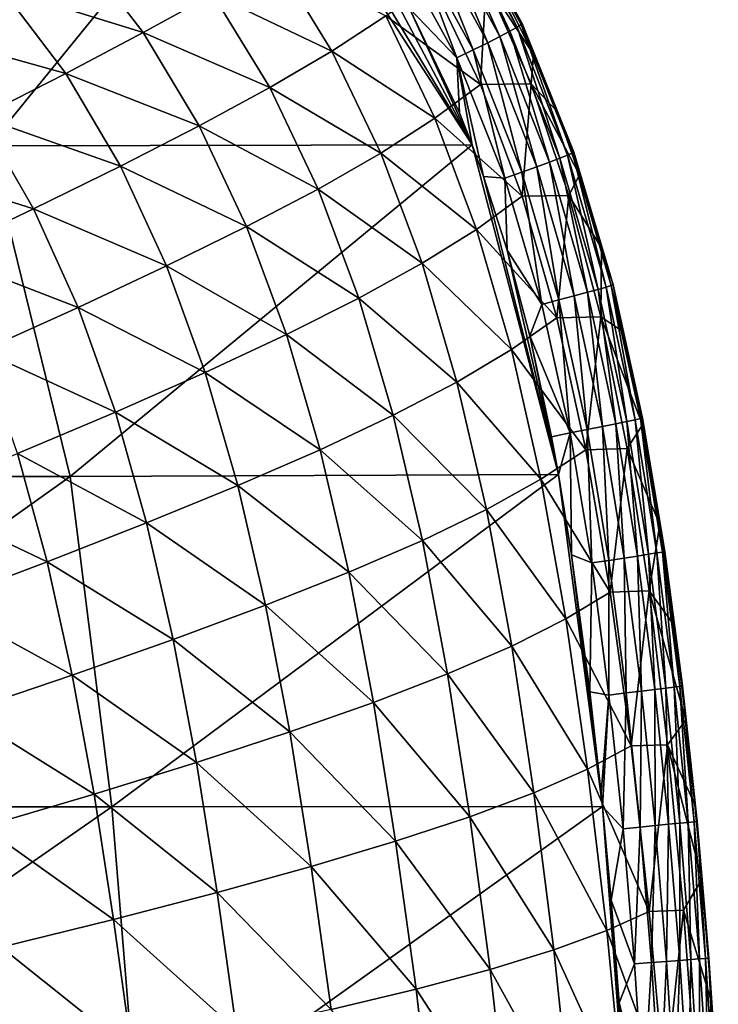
# Model space of a CAD drawing. Header units: metres. Extents: x -82 to 113, y -109 to 109.
# Tile 198 of 256: x 105.86 to 112.55, y 4.43 to 13.85. Entities that reach past the tile are written whole.
import ezdxf

# ---------------------------------------------------------------- set-up
doc = ezdxf.new("R2010")
doc.units = ezdxf.units.M
doc.layers.add('solid_20_382_013_XXX', color=7, linetype='CONTINUOUS')

msp = doc.modelspace()

# ---------------------------------------------------------------- linework, layer by layer
at = {"layer": 'solid_20_382_013_XXX'}
for points in [[(103.634346, 15.806561, -26.42346), (105.56958, 12.644617, -26.575031), (108.148514, 15.814653, -26.883139)], [(105.56958, 12.644617, -26.575031), (110.191063, 12.655443, -27.060518), (108.148514, 15.814653, -26.883139)], [(108.148514, 15.814653, -26.883139), (110.191063, 12.655443, -27.060518), (108.48999, 15.475653, -26.91486)], [(108.48999, 15.475653, -26.91486), (110.191063, 12.655443, -27.060518), (109.069687, 14.776034, -26.967436)], [(109.935585, 14.87048, -27.481777), (110.553162, 13.740364, -27.522875), (109.996613, 14.919494, -27.65004)], [(109.996613, 14.919494, -27.65004), (110.621597, 13.778695, -27.688225), (110.030258, 14.95153, -27.83165)], [(110.553162, 13.740364, -27.522875), (110.621597, 13.778695, -27.688225), (109.996613, 14.919494, -27.65004)], [(110.030258, 14.95153, -27.83165), (110.661598, 13.804186, -27.866863), (110.034111, 14.964795, -28.022396)], [(110.621597, 13.778695, -27.688225), (110.661598, 13.804186, -27.866863), (110.030258, 14.95153, -27.83165)], [(110.311562, 14.455601, -28.23358), (110.034111, 14.964795, -28.022396), (110.670616, 13.815486, -28.054775)], [(110.661598, 13.804186, -27.866863), (110.670616, 13.815486, -28.054775), (110.034111, 14.964795, -28.022396)], [(109.740974, 14.728683, -27.202139), (110.341217, 13.630582, -27.248106), (109.849571, 14.806278, -27.331072)], [(109.849571, 14.806278, -27.331072), (110.458847, 13.690543, -27.37483), (109.935585, 14.87048, -27.481777)], [(110.341217, 13.630582, -27.248106), (110.458847, 13.690543, -27.37483), (109.849571, 14.806278, -27.331072)], [(110.458847, 13.690543, -27.37483), (110.553162, 13.740364, -27.522875), (109.935585, 14.87048, -27.481777)], [(109.069687, 14.776034, -26.967436), (110.191063, 12.655443, -27.060518), (109.592041, 13.95782, -27.012739)], [(109.61219, 14.639486, -27.099188), (110.202812, 13.561831, -27.146719), (109.740974, 14.728683, -27.202139)], [(110.202812, 13.561831, -27.146719), (110.341217, 13.630582, -27.248106), (109.740974, 14.728683, -27.202139)], [(109.46563, 14.540479, -27.026434), (110.046196, 13.485641, -27.074684), (109.61219, 14.639486, -27.099188)], [(110.046196, 13.485641, -27.074684), (110.202812, 13.561831, -27.146719), (109.61219, 14.639486, -27.099188)], [(105.690117, 14.149901, -37.169155), (106.421242, 14.541959, -35.818821), (107.04628, 13.726964, -36.012352)], [(107.04628, 13.726964, -36.012352), (106.421242, 14.541959, -35.818821), (107.712585, 14.095298, -34.617332)], [(109.592041, 13.95782, -27.012739), (110.046196, 13.485641, -27.074684), (109.46563, 14.540479, -27.026434)], [(107.712585, 14.095298, -34.617332), (108.301956, 14.445047, -33.174465), (108.851204, 13.550507, -33.370552)], [(108.851204, 13.550507, -33.370552), (108.301956, 14.445047, -33.174465), (109.365814, 13.886259, -31.876188)], [(110.779259, 13.518806, -28.252317), (110.311562, 14.455601, -28.23358), (110.670616, 13.815486, -28.054775)], [(110.327759, 14.214313, -28.66745), (110.311562, 14.455601, -28.23358), (110.779259, 13.518806, -28.252317)], [(104.888474, 13.73038, -38.461426), (105.690117, 14.149901, -37.169155), (106.304085, 13.336914, -37.359108)], [(106.304085, 13.336914, -37.359108), (105.690117, 14.149901, -37.169155), (107.04628, 13.726964, -36.012352)], [(109.365814, 13.886259, -31.876188), (109.802185, 14.211121, -30.302107), (110.272354, 13.231508, -30.49115)], [(110.272354, 13.231508, -30.49115), (109.802185, 14.211121, -30.302107), (110.327759, 14.214313, -28.66745)], [(110.272354, 13.231508, -30.49115), (110.327759, 14.214313, -28.66745), (110.756462, 13.237767, -28.841768)], [(110.756462, 13.237767, -28.841768), (110.327759, 14.214313, -28.66745), (110.779259, 13.518806, -28.252317)], [(107.04628, 13.726964, -36.012352), (107.712585, 14.095298, -34.617332), (108.256195, 13.201077, -34.810638)], [(108.256195, 13.201077, -34.810638), (107.712585, 14.095298, -34.617332), (108.851204, 13.550507, -33.370552)], [(109.592041, 13.95782, -27.012739), (110.071312, 12.958591, -27.051455), (110.046196, 13.485641, -27.074684)], [(109.592041, 13.95782, -27.012739), (110.191063, 12.655443, -27.060518), (110.071312, 12.958591, -27.051455)], [(108.851204, 13.550507, -33.370552), (109.365814, 13.886259, -31.876188), (109.836082, 12.908154, -32.066727)], [(109.836082, 12.908154, -32.066727), (109.365814, 13.886259, -31.876188), (110.272354, 13.231508, -30.49115)], [(110.553162, 13.740364, -27.522875), (111.032639, 12.527183, -27.548397), (110.621597, 13.778695, -27.688225)], [(110.621597, 13.778695, -27.688225), (111.106148, 12.556405, -27.710579), (110.661598, 13.804186, -27.866863)], [(111.032639, 12.527183, -27.548397), (111.106148, 12.556405, -27.710579), (110.621597, 13.778695, -27.688225)], [(110.661598, 13.804186, -27.866863), (111.151039, 12.576119, -27.886053), (110.670616, 13.815486, -28.054775)], [(111.106148, 12.556405, -27.710579), (111.151039, 12.576119, -27.886053), (110.661598, 13.804186, -27.866863)], [(110.779259, 13.518806, -28.252317), (110.670616, 13.815486, -28.054775), (111.16468, 12.585332, -28.071005)], [(111.151039, 12.576119, -27.886053), (111.16468, 12.585332, -28.071005), (110.670616, 13.815486, -28.054775)], [(105.488426, 12.922228, -38.648117), (104.888474, 13.73038, -38.461426), (106.304085, 13.336914, -37.359108)], [(106.304085, 13.336914, -37.359108), (107.04628, 13.726964, -36.012352), (107.581184, 12.835175, -36.202152)], [(107.581184, 12.835175, -36.202152), (107.04628, 13.726964, -36.012352), (108.256195, 13.201077, -34.810638)], [(110.341217, 13.630582, -27.248106), (110.810196, 12.444179, -27.279184), (110.458847, 13.690543, -27.37483)], [(110.458847, 13.690543, -27.37483), (110.933113, 12.489443, -27.403326), (110.553162, 13.740364, -27.522875)], [(110.810196, 12.444179, -27.279184), (110.933113, 12.489443, -27.403326), (110.458847, 13.690543, -27.37483)], [(110.933113, 12.489443, -27.403326), (111.032639, 12.527183, -27.548397), (110.553162, 13.740364, -27.522875)], [(110.046196, 13.485641, -27.074684), (110.504646, 12.335047, -27.108959), (110.202812, 13.561831, -27.146719)], [(110.202812, 13.561831, -27.146719), (110.666504, 12.392383, -27.179789), (110.341217, 13.630582, -27.248106)], [(110.504646, 12.335047, -27.108959), (110.666504, 12.392383, -27.179789), (110.202812, 13.561831, -27.146719)], [(110.666504, 12.392383, -27.179789), (110.810196, 12.444179, -27.279184), (110.341217, 13.630582, -27.248106)], [(108.256195, 13.201077, -34.810638), (108.851204, 13.550507, -33.370552), (109.318604, 12.575319, -33.559467)], [(109.318604, 12.575319, -33.559467), (108.851204, 13.550507, -33.370552), (109.836082, 12.908154, -32.066727)], [(110.302055, 12.350993, -27.068657), (110.504646, 12.335047, -27.108959), (110.046196, 13.485641, -27.074684)], [(110.191063, 12.655443, -27.060518), (110.302055, 12.350993, -27.068657), (110.046196, 13.485641, -27.074684)], [(110.071312, 12.958591, -27.051455), (110.191063, 12.655443, -27.060518), (110.046196, 13.485641, -27.074684)], [(110.756462, 13.237767, -28.841768), (110.779259, 13.518806, -28.252317), (111.001816, 12.975988, -28.258591)], [(111.001816, 12.975988, -28.258591), (110.779259, 13.518806, -28.252317), (111.16468, 12.585332, -28.071005)], [(105.488426, 12.922228, -38.648117), (106.304085, 13.336914, -37.359108), (106.827293, 12.449987, -37.545376)], [(106.827293, 12.449987, -37.545376), (106.304085, 13.336914, -37.359108), (107.581184, 12.835175, -36.202152)], [(107.581184, 12.835175, -36.202152), (108.256195, 13.201077, -34.810638), (108.71769, 12.230515, -34.99633)], [(108.71769, 12.230515, -34.99633), (108.256195, 13.201077, -34.810638), (109.318604, 12.575319, -33.559467)], [(109.836082, 12.908154, -32.066727), (110.272354, 13.231508, -30.49115), (110.66951, 12.161309, -30.672455)], [(110.66951, 12.161309, -30.672455), (110.272354, 13.231508, -30.49115), (110.756462, 13.237767, -28.841768)], [(110.66951, 12.161309, -30.672455), (110.756462, 13.237767, -28.841768), (111.118744, 12.170444, -29.009487)], [(110.756462, 13.237767, -28.841768), (111.001816, 12.975988, -28.258591), (111.218216, 12.366061, -28.262606)], [(111.118744, 12.170444, -29.009487), (110.756462, 13.237767, -28.841768), (111.218216, 12.366061, -28.262606)], [(104.603004, 12.480203, -39.861015), (105.488426, 12.922228, -38.648117), (105.997032, 12.042884, -38.831142)], [(105.997032, 12.042884, -38.831142), (105.488426, 12.922228, -38.648117), (106.827293, 12.449987, -37.545376)], [(109.318604, 12.575319, -33.559467), (109.836082, 12.908154, -32.066727), (110.233765, 11.84504, -32.248768)], [(110.233765, 11.84504, -32.248768), (109.836082, 12.908154, -32.066727), (110.66951, 12.161309, -30.672455)], [(111.218216, 12.366061, -28.262606), (111.001816, 12.975988, -28.258591), (111.16468, 12.585332, -28.071005)], [(106.827293, 12.449987, -37.545376), (107.581184, 12.835175, -36.202152), (108.03376, 11.871253, -36.383877)], [(108.03376, 11.871253, -36.383877), (107.581184, 12.835175, -36.202152), (108.71769, 12.230515, -34.99633)], [(105.56958, 12.644617, -26.575031), (101.537071, 9.482673, -26.162626), (106.346283, 9.482673, -26.618168)], [(105.56958, 12.644617, -26.575031), (106.346283, 9.482673, -26.618168), (110.191063, 12.655443, -27.060518)], [(106.346283, 9.482673, -26.618168), (111.017639, 9.501587, -27.111868), (110.191063, 12.655443, -27.060518)], [(110.191063, 12.655443, -27.060518), (111.017639, 9.501587, -27.111868), (110.302055, 12.350993, -27.068657)], [(108.71769, 12.230515, -34.99633), (109.318604, 12.575319, -33.559467), (109.713882, 11.520618, -33.739136)], [(109.713882, 11.520618, -33.739136), (109.318604, 12.575319, -33.559467), (110.233765, 11.84504, -32.248768)], [(110.933113, 12.489443, -27.403326), (111.294693, 11.243294, -27.420176), (111.032639, 12.527183, -27.548397)], [(111.032639, 12.527183, -27.548397), (111.397247, 11.271514, -27.562332), (111.106148, 12.556405, -27.710579)], [(111.294693, 11.243294, -27.420176), (111.397247, 11.271514, -27.562332), (111.032639, 12.527183, -27.548397)], [(111.106148, 12.556405, -27.710579), (111.474083, 11.293464, -27.721451), (111.151039, 12.576119, -27.886053)], [(111.397247, 11.271514, -27.562332), (111.474083, 11.293464, -27.721451), (111.106148, 12.556405, -27.710579)], [(111.151039, 12.576119, -27.886053), (111.522583, 11.308424, -27.893894), (111.16468, 12.585332, -28.071005)], [(111.474083, 11.293464, -27.721451), (111.522583, 11.308424, -27.893894), (111.151039, 12.576119, -27.886053)], [(111.218216, 12.366061, -28.262606), (111.16468, 12.585332, -28.071005), (111.540131, 11.315672, -28.076027)], [(111.522583, 11.308424, -27.893894), (111.540131, 11.315672, -28.076027), (111.16468, 12.585332, -28.071005)], [(105.094261, 11.611422, -40.041042), (104.603004, 12.480203, -39.861015), (105.997032, 12.042884, -38.831142)], [(105.997032, 12.042884, -38.831142), (106.827293, 12.449987, -37.545376), (107.26799, 11.495027, -37.723057)], [(107.26799, 11.495027, -37.723057), (106.827293, 12.449987, -37.545376), (108.03376, 11.871253, -36.383877)], [(110.666504, 12.392383, -27.179789), (111.022926, 11.170929, -27.201288), (110.810196, 12.444179, -27.279184)], [(110.810196, 12.444179, -27.279184), (111.169044, 11.209525, -27.298615), (110.933113, 12.489443, -27.403326)], [(111.022926, 11.170929, -27.201288), (111.169044, 11.209525, -27.298615), (110.810196, 12.444179, -27.279184)], [(111.169044, 11.209525, -27.298615), (111.294693, 11.243294, -27.420176), (110.933113, 12.489443, -27.403326)], [(110.302055, 12.350993, -27.068657), (110.527313, 11.646714, -27.08423), (110.504646, 12.335047, -27.108959)], [(110.302055, 12.350993, -27.068657), (111.017639, 9.501587, -27.111868), (110.527313, 11.646714, -27.08423)], [(110.504646, 12.335047, -27.108959), (110.858948, 11.128225, -27.13183), (110.666504, 12.392383, -27.179789)], [(110.858948, 11.128225, -27.13183), (111.022926, 11.170929, -27.201288), (110.666504, 12.392383, -27.179789)], [(111.118744, 12.170444, -29.009487), (111.218216, 12.366061, -28.262606), (111.429771, 11.667742, -28.264185)], [(111.429771, 11.667742, -28.264185), (111.218216, 12.366061, -28.262606), (111.540131, 11.315672, -28.076027)], [(110.527313, 11.646714, -27.08423), (110.858948, 11.128225, -27.13183), (110.504646, 12.335047, -27.108959)], [(108.03376, 11.871253, -36.383877), (108.71769, 12.230515, -34.99633), (109.107544, 11.185846, -35.172005)], [(109.107544, 11.185846, -35.172005), (108.71769, 12.230515, -34.99633), (109.713882, 11.520618, -33.739136)], [(110.233765, 11.84504, -32.248768), (110.66951, 12.161309, -30.672455), (111.002594, 10.997942, -30.845987)], [(111.002594, 10.997942, -30.845987), (110.66951, 12.161309, -30.672455), (111.118744, 12.170444, -29.009487)], [(111.002594, 10.997942, -30.845987), (111.118744, 12.170444, -29.009487), (111.42215, 11.009111, -29.170906)], [(111.42215, 11.009111, -29.170906), (111.118744, 12.170444, -29.009487), (111.429771, 11.667742, -28.264185)], [(105.094261, 11.611422, -40.041042), (105.997032, 12.042884, -38.831142), (106.422981, 11.099486, -39.005005)], [(106.422981, 11.099486, -39.005005), (105.997032, 12.042884, -38.831142), (107.26799, 11.495027, -37.723057)], [(107.26799, 11.495027, -37.723057), (108.03376, 11.871253, -36.383877), (108.415215, 10.838533, -36.554764)], [(108.415215, 10.838533, -36.554764), (108.03376, 11.871253, -36.383877), (109.107544, 11.185846, -35.172005)], [(109.713882, 11.520618, -33.739136), (110.233765, 11.84504, -32.248768), (110.56852, 10.695068, -32.422192)], [(110.56852, 10.695068, -32.422192), (110.233765, 11.84504, -32.248768), (111.002594, 10.997942, -30.845987)], [(105.502762, 10.682447, -40.211273), (105.094261, 11.611422, -40.041042), (106.422981, 11.099486, -39.005005)], [(110.527313, 11.646714, -27.08423), (110.74485, 10.825708, -27.097788), (110.858948, 11.128225, -27.13183)], [(110.527313, 11.646714, -27.08423), (111.017639, 9.501587, -27.111868), (110.74485, 10.825708, -27.097788)], [(111.42215, 11.009111, -29.170906), (111.429771, 11.667742, -28.264185), (111.633049, 10.869399, -28.263195)], [(111.633049, 10.869399, -28.263195), (111.429771, 11.667742, -28.264185), (111.540131, 11.315672, -28.076027)], [(106.422981, 11.099486, -39.005005), (107.26799, 11.495027, -37.723057), (107.638115, 10.47647, -37.889008)], [(107.638115, 10.47647, -37.889008), (107.26799, 11.495027, -37.723057), (108.415215, 10.838533, -36.554764)], [(109.107544, 11.185846, -35.172005), (109.713882, 11.520618, -33.739136), (110.047394, 10.385298, -33.909328)], [(110.047394, 10.385298, -33.909328), (109.713882, 11.520618, -33.739136), (110.56852, 10.695068, -32.422192)], [(111.474083, 11.293464, -27.721451), (111.75061, 10.02365, -27.724867), (111.522583, 11.308424, -27.893894)], [(111.522583, 11.308424, -27.893894), (111.801743, 10.035002, -27.894636), (111.540131, 11.315672, -28.076027)], [(111.75061, 10.02365, -27.724867), (111.801743, 10.035002, -27.894636), (111.522583, 11.308424, -27.893894)], [(111.633049, 10.869399, -28.263195), (111.540131, 11.315672, -28.076027), (111.822395, 10.040615, -28.07428)], [(111.801743, 10.035002, -27.894636), (111.822395, 10.040615, -28.07428), (111.540131, 11.315672, -28.076027)], [(111.022926, 11.170929, -27.201288), (111.293335, 9.931443, -27.214178), (111.169044, 11.209525, -27.298615)], [(111.169044, 11.209525, -27.298615), (111.440369, 9.960457, -27.309626), (111.294693, 11.243294, -27.420176)], [(111.293335, 9.931443, -27.214178), (111.440369, 9.960457, -27.309626), (111.169044, 11.209525, -27.298615)], [(111.294693, 11.243294, -27.420176), (111.567329, 9.985848, -27.428879), (111.397247, 11.271514, -27.562332)], [(111.440369, 9.960457, -27.309626), (111.567329, 9.985848, -27.428879), (111.294693, 11.243294, -27.420176)], [(111.397247, 11.271514, -27.562332), (111.671608, 10.00709, -27.568453), (111.474083, 11.293464, -27.721451)], [(111.567329, 9.985848, -27.428879), (111.671608, 10.00709, -27.568453), (111.397247, 11.271514, -27.562332)], [(111.671608, 10.00709, -27.568453), (111.75061, 10.02365, -27.724867), (111.474083, 11.293464, -27.721451)], [(108.415215, 10.838533, -36.554764), (109.107544, 11.185846, -35.172005), (109.436836, 10.066718, -35.337307)], [(109.436836, 10.066718, -35.337307), (109.107544, 11.185846, -35.172005), (110.047394, 10.385298, -33.909328)], [(110.74485, 10.825708, -27.097788), (111.128822, 9.899338, -27.146017), (110.858948, 11.128225, -27.13183)], [(110.858948, 11.128225, -27.13183), (111.128822, 9.899338, -27.146017), (111.022926, 11.170929, -27.201288)], [(111.128822, 9.899338, -27.146017), (111.293335, 9.931443, -27.214178), (111.022926, 11.170929, -27.201288)], [(105.502762, 10.682447, -40.211273), (106.422981, 11.099486, -39.005005), (106.778954, 10.097583, -39.166172)], [(106.778954, 10.097583, -39.166172), (106.422981, 11.099486, -39.005005), (107.638115, 10.47647, -37.889008)], [(110.56852, 10.695068, -32.422192), (111.002594, 10.997942, -30.845987), (111.280891, 9.737699, -31.013288)], [(111.280891, 9.737699, -31.013288), (111.002594, 10.997942, -30.845987), (111.42215, 11.009111, -29.170906)], [(111.280891, 9.737699, -31.013288), (111.42215, 11.009111, -29.170906), (111.674629, 9.74972, -29.328079)], [(111.42215, 11.009111, -29.170906), (111.633049, 10.869399, -28.263195), (111.821487, 9.977019, -28.259712)], [(111.674629, 9.74972, -29.328079), (111.42215, 11.009111, -29.170906), (111.821487, 9.977019, -28.259712)], [(107.638115, 10.47647, -37.889008), (108.415215, 10.838533, -36.554764), (108.737328, 9.737428, -36.714329)], [(108.737328, 9.737428, -36.714329), (108.415215, 10.838533, -36.554764), (109.436836, 10.066718, -35.337307)], [(111.821487, 9.977019, -28.259712), (111.633049, 10.869399, -28.263195), (111.822395, 10.040615, -28.07428)], [(110.74485, 10.825708, -27.097788), (110.951904, 9.859812, -27.108847), (111.128822, 9.899338, -27.146017)], [(110.74485, 10.825708, -27.097788), (111.017639, 9.501587, -27.111868), (110.951904, 9.859812, -27.108847)], [(105.841881, 9.699938, -40.367764), (105.502762, 10.682447, -40.211273), (106.778954, 10.097583, -39.166172)], [(110.047394, 10.385298, -33.909328), (110.56852, 10.695068, -32.422192), (110.850258, 9.454999, -32.588501)], [(110.850258, 9.454999, -32.588501), (110.56852, 10.695068, -32.422192), (111.280891, 9.737699, -31.013288)], [(106.778954, 10.097583, -39.166172), (107.638115, 10.47647, -37.889008), (107.950127, 9.395508, -38.04261)], [(107.950127, 9.395508, -38.04261), (107.638115, 10.47647, -37.889008), (108.737328, 9.737428, -36.714329)], [(109.436836, 10.066718, -35.337307), (110.047394, 10.385298, -33.909328), (110.329666, 9.1666, -34.071491)], [(110.329666, 9.1666, -34.071491), (110.047394, 10.385298, -33.909328), (110.850258, 9.454999, -32.588501)], [(105.841881, 9.699938, -40.367764), (106.778954, 10.097583, -39.166172), (107.078049, 9.039155, -39.313877)], [(107.078049, 9.039155, -39.313877), (106.778954, 10.097583, -39.166172), (107.950127, 9.395508, -38.04261)], [(108.737328, 9.737428, -36.714329), (109.436836, 10.066718, -35.337307), (109.716644, 8.870875, -35.49361)], [(109.716644, 8.870875, -35.49361), (109.436836, 10.066718, -35.337307), (110.329666, 9.1666, -34.071491)], [(111.440369, 9.960457, -27.309626), (111.647209, 8.701194, -27.314833), (111.567329, 9.985848, -27.428879)], [(111.567329, 9.985848, -27.428879), (111.774651, 8.720722, -27.432028), (111.671608, 10.00709, -27.568453)], [(111.647209, 8.701194, -27.314833), (111.774651, 8.720722, -27.432028), (111.567329, 9.985848, -27.428879)], [(111.671608, 10.00709, -27.568453), (111.879868, 8.737059, -27.569311), (111.75061, 10.02365, -27.724867)], [(111.774651, 8.720722, -27.432028), (111.879868, 8.737059, -27.569311), (111.671608, 10.00709, -27.568453)], [(111.75061, 10.02365, -27.724867), (111.960304, 8.749804, -27.723328), (111.801743, 10.035002, -27.894636)], [(111.879868, 8.737059, -27.569311), (111.960304, 8.749804, -27.723328), (111.75061, 10.02365, -27.724867)], [(111.801743, 10.035002, -27.894636), (112.013397, 8.758558, -27.890726), (111.822395, 10.040615, -28.07428)], [(111.960304, 8.749804, -27.723328), (112.013397, 8.758558, -27.890726), (111.801743, 10.035002, -27.894636)], [(111.821487, 9.977019, -28.259712), (111.822395, 10.040615, -28.07428), (112.036568, 8.762925, -28.068153)], [(112.013397, 8.758558, -27.890726), (112.036568, 8.762925, -28.068153), (111.822395, 10.040615, -28.07428)], [(110.951904, 9.859812, -27.108847), (111.017639, 9.501587, -27.111868), (111.128822, 9.899338, -27.146017)], [(111.017639, 9.501587, -27.111868), (111.143272, 8.731683, -27.11689), (111.128822, 9.899338, -27.146017)], [(111.128822, 9.899338, -27.146017), (111.33596, 8.654153, -27.154106), (111.293335, 9.931443, -27.214178)], [(111.143272, 8.731683, -27.11689), (111.33596, 8.654153, -27.154106), (111.128822, 9.899338, -27.146017)], [(111.293335, 9.931443, -27.214178), (111.50013, 8.67887, -27.221075), (111.440369, 9.960457, -27.309626)], [(111.33596, 8.654153, -27.154106), (111.50013, 8.67887, -27.221075), (111.293335, 9.931443, -27.214178)], [(111.50013, 8.67887, -27.221075), (111.647209, 8.701194, -27.314833), (111.440369, 9.960457, -27.309626)], [(111.674629, 9.74972, -29.328079), (111.821487, 9.977019, -28.259712), (111.987816, 9.021393, -28.253977)], [(111.987816, 9.021393, -28.253977), (111.821487, 9.977019, -28.259712), (112.036568, 8.762925, -28.068153)], [(107.950127, 9.395508, -38.04261), (108.737328, 9.737428, -36.714329), (109.011688, 8.566212, -36.86385)], [(109.011688, 8.566212, -36.86385), (108.737328, 9.737428, -36.714329), (109.716644, 8.870875, -35.49361)], [(110.850258, 9.454999, -32.588501), (111.280891, 9.737699, -31.013288), (111.514076, 8.375134, -31.179037)], [(111.514076, 8.375134, -31.179037), (111.280891, 9.737699, -31.013288), (111.674629, 9.74972, -29.328079)], [(111.514076, 8.375134, -31.179037), (111.674629, 9.74972, -29.328079), (111.88459, 8.387192, -29.4855)], [(111.88459, 8.387192, -29.4855), (111.674629, 9.74972, -29.328079), (111.987816, 9.021393, -28.253977)], [(104.831215, 9.281734, -41.475151), (105.841881, 9.699938, -40.367764), (106.125397, 8.666686, -40.509579)], [(106.125397, 8.666686, -40.509579), (105.841881, 9.699938, -40.367764), (107.078049, 9.039155, -39.313877)], [(106.346283, 9.482673, -26.618168), (101.537071, 9.482673, -26.162626), (101.909409, 6.320729, -26.171043)], [(106.346283, 9.482673, -26.618168), (101.909409, 6.320729, -26.171043), (106.744003, 6.320729, -26.628752)], [(106.346283, 9.482673, -26.618168), (106.744003, 6.320729, -26.628752), (111.017639, 9.501587, -27.111868)], [(106.744003, 6.320729, -26.628752), (111.439186, 6.323682, -27.124584), (111.017639, 9.501587, -27.111868)], [(110.329666, 9.1666, -34.071491), (110.850258, 9.454999, -32.588501), (111.089035, 8.119429, -32.752338)], [(111.089035, 8.119429, -32.752338), (110.850258, 9.454999, -32.588501), (111.514076, 8.375134, -31.179037)], [(111.017639, 9.501587, -27.111868), (111.439186, 6.323682, -27.124584), (111.143272, 8.731683, -27.11689)], [(107.078049, 9.039155, -39.313877), (107.950127, 9.395508, -38.04261), (108.216125, 8.250978, -38.18504)], [(108.216125, 8.250978, -38.18504), (107.950127, 9.395508, -38.04261), (109.011688, 8.566212, -36.86385)], [(105.096626, 8.276531, -41.611042), (104.831215, 9.281734, -41.475151), (106.125397, 8.666686, -40.509579)], [(109.716644, 8.870875, -35.49361), (110.329666, 9.1666, -34.071491), (110.571022, 7.859208, -34.230129)], [(110.571022, 7.859208, -34.230129), (110.329666, 9.1666, -34.071491), (111.089035, 8.119429, -32.752338)], [(106.125397, 8.666686, -40.509579), (107.078049, 9.039155, -39.313877), (107.332855, 7.923639, -39.449177)], [(107.332855, 7.923639, -39.449177), (107.078049, 9.039155, -39.313877), (108.216125, 8.250978, -38.18504)], [(111.88459, 8.387192, -29.4855), (111.987816, 9.021393, -28.253977), (112.126808, 8.059057, -28.246593)], [(112.126808, 8.059057, -28.246593), (111.987816, 9.021393, -28.253977), (112.036568, 8.762925, -28.068153)], [(109.011688, 8.566212, -36.86385), (109.716644, 8.870875, -35.49361), (109.957489, 7.593141, -35.645226)], [(109.957489, 7.593141, -35.645226), (109.716644, 8.870875, -35.49361), (110.571022, 7.859208, -34.230129)], [(112.013397, 8.758558, -27.890726), (112.180984, 7.474222, -27.884073), (112.036568, 8.762925, -28.068153)], [(112.126808, 8.059057, -28.246593), (112.036568, 8.762925, -28.068153), (112.206352, 7.477735, -28.059448)], [(112.180984, 7.474222, -27.884073), (112.206352, 7.477735, -28.059448), (112.036568, 8.762925, -28.068153)], [(105.096626, 8.276531, -41.611042), (106.125397, 8.666686, -40.509579), (106.36631, 7.582763, -40.637665)], [(106.36631, 7.582763, -40.637665), (106.125397, 8.666686, -40.509579), (107.332855, 7.923639, -39.449177)], [(111.143272, 8.731683, -27.11689), (111.319046, 7.42205, -27.122129), (111.33596, 8.654153, -27.154106)], [(111.143272, 8.731683, -27.11689), (111.439186, 6.323682, -27.124584), (111.319046, 7.42205, -27.122129)], [(111.33596, 8.654153, -27.154106), (111.501419, 7.391568, -27.158548), (111.50013, 8.67887, -27.221075)], [(111.50013, 8.67887, -27.221075), (111.664825, 7.411128, -27.2244), (111.647209, 8.701194, -27.314833)], [(111.501419, 7.391568, -27.158548), (111.664825, 7.411128, -27.2244), (111.50013, 8.67887, -27.221075)], [(111.647209, 8.701194, -27.314833), (111.811539, 7.428787, -27.316591), (111.774651, 8.720722, -27.432028)], [(111.664825, 7.411128, -27.2244), (111.811539, 7.428787, -27.316591), (111.647209, 8.701194, -27.314833)], [(111.774651, 8.720722, -27.432028), (111.939049, 7.444235, -27.431889), (111.879868, 8.737059, -27.569311)], [(111.811539, 7.428787, -27.316591), (111.939049, 7.444235, -27.431889), (111.774651, 8.720722, -27.432028)], [(111.879868, 8.737059, -27.569311), (112.044807, 7.457163, -27.567059), (111.960304, 8.749804, -27.723328)], [(111.939049, 7.444235, -27.431889), (112.044807, 7.457163, -27.567059), (111.879868, 8.737059, -27.569311)], [(111.960304, 8.749804, -27.723328), (112.126297, 7.467262, -27.718864), (112.013397, 8.758558, -27.890726)], [(112.044807, 7.457163, -27.567059), (112.126297, 7.467262, -27.718864), (111.960304, 8.749804, -27.723328)], [(112.126297, 7.467262, -27.718864), (112.180984, 7.474222, -27.884073), (112.013397, 8.758558, -27.890726)], [(111.319046, 7.42205, -27.122129), (111.501419, 7.391568, -27.158548), (111.33596, 8.654153, -27.154106)], [(108.216125, 8.250978, -38.18504), (109.011688, 8.566212, -36.86385), (109.248947, 7.319904, -37.007412)], [(109.248947, 7.319904, -37.007412), (109.011688, 8.566212, -36.86385), (109.957489, 7.593141, -35.645226)], [(111.712761, 6.904021, -31.349903), (111.514076, 8.375134, -31.179037), (111.88459, 8.387192, -29.4855)], [(111.712761, 6.904021, -31.349903), (111.88459, 8.387192, -29.4855), (112.06147, 6.916035, -29.649448)], [(111.88459, 8.387192, -29.4855), (112.126808, 8.059057, -28.246593), (112.237465, 7.155595, -28.238689)], [(112.06147, 6.916035, -29.649448), (111.88459, 8.387192, -29.4855), (112.237465, 7.155595, -28.238689)], [(111.089035, 8.119429, -32.752338), (111.514076, 8.375134, -31.179037), (111.712761, 6.904021, -31.349903)], [(105.321114, 7.22701, -41.731754), (105.096626, 8.276531, -41.611042), (106.36631, 7.582763, -40.637665)], [(107.332855, 7.923639, -39.449177), (108.216125, 8.250978, -38.18504), (108.446777, 7.038166, -38.320137)], [(108.446777, 7.038166, -38.320137), (108.216125, 8.250978, -38.18504), (109.248947, 7.319904, -37.007412)], [(110.571022, 7.859208, -34.230129), (111.089035, 8.119429, -32.752338), (111.295792, 6.681956, -32.9203)], [(111.295792, 6.681956, -32.9203), (111.089035, 8.119429, -32.752338), (111.712761, 6.904021, -31.349903)], [(112.237465, 7.155595, -28.238689), (112.126808, 8.059057, -28.246593), (112.206352, 7.477735, -28.059448)], [(106.36631, 7.582763, -40.637665), (107.332855, 7.923639, -39.449177), (107.553963, 6.746666, -39.575665)], [(107.553963, 6.746666, -39.575665), (107.332855, 7.923639, -39.449177), (108.446777, 7.038166, -38.320137)], [(109.957489, 7.593141, -35.645226), (110.571022, 7.859208, -34.230129), (110.782608, 6.456606, -34.391617)], [(110.782608, 6.456606, -34.391617), (110.571022, 7.859208, -34.230129), (111.295792, 6.681956, -32.9203)], [(105.321114, 7.22701, -41.731754), (106.36631, 7.582763, -40.637665), (106.575089, 6.444232, -40.755344)], [(106.575089, 6.444232, -40.755344), (106.36631, 7.582763, -40.637665), (107.553963, 6.746666, -39.575665)], [(109.248947, 7.319904, -37.007412), (109.957489, 7.593141, -35.645226), (110.170593, 6.226951, -35.798225)], [(110.170593, 6.226951, -35.798225), (109.957489, 7.593141, -35.645226), (110.782608, 6.456606, -34.391617)], [(111.811539, 7.428787, -27.316591), (111.944794, 6.142538, -27.316322), (111.939049, 7.444235, -27.431889)], [(111.939049, 7.444235, -27.431889), (112.072159, 6.15498, -27.429832), (112.044807, 7.457163, -27.567059)], [(111.944794, 6.142538, -27.316322), (112.072159, 6.15498, -27.429832), (111.939049, 7.444235, -27.431889)], [(112.044807, 7.457163, -27.567059), (112.178253, 6.165407, -27.563011), (112.126297, 7.467262, -27.718864)], [(112.072159, 6.15498, -27.429832), (112.178253, 6.165407, -27.563011), (112.044807, 7.457163, -27.567059)], [(112.126297, 7.467262, -27.718864), (112.26059, 6.173575, -27.71273), (112.180984, 7.474222, -27.884073)], [(112.178253, 6.165407, -27.563011), (112.26059, 6.173575, -27.71273), (112.126297, 7.467262, -27.718864)], [(112.180984, 7.474222, -27.884073), (112.316666, 6.17924, -27.875864), (112.206352, 7.477735, -28.059448)], [(112.26059, 6.173575, -27.71273), (112.316666, 6.17924, -27.875864), (112.180984, 7.474222, -27.884073)], [(112.237465, 7.155595, -28.238689), (112.206352, 7.477735, -28.059448), (112.344002, 6.182157, -28.049286)], [(112.316666, 6.17924, -27.875864), (112.344002, 6.182157, -28.049286), (112.206352, 7.477735, -28.059448)], [(111.319046, 7.42205, -27.122129), (111.426605, 6.448809, -27.124371), (111.501419, 7.391568, -27.158548)], [(111.319046, 7.42205, -27.122129), (111.439186, 6.323682, -27.124584), (111.426605, 6.448809, -27.124371)], [(111.426605, 6.448809, -27.124371), (111.439186, 6.323682, -27.124584), (111.501419, 7.391568, -27.158548)], [(111.439186, 6.323682, -27.124584), (111.636177, 6.112589, -27.160812), (111.501419, 7.391568, -27.158548)], [(111.501419, 7.391568, -27.158548), (111.636177, 6.112589, -27.160812), (111.664825, 7.411128, -27.2244)], [(111.636177, 6.112589, -27.160812), (111.79863, 6.128326, -27.225607), (111.664825, 7.411128, -27.2244)], [(111.664825, 7.411128, -27.2244), (111.79863, 6.128326, -27.225607), (111.811539, 7.428787, -27.316591)], [(111.79863, 6.128326, -27.225607), (111.944794, 6.142538, -27.316322), (111.811539, 7.428787, -27.316591)], [(108.446777, 7.038166, -38.320137), (109.248947, 7.319904, -37.007412), (109.460281, 5.991982, -37.150749)], [(109.460281, 5.991982, -37.150749), (109.248947, 7.319904, -37.007412), (110.170593, 6.226951, -35.798225)], [(105.514923, 6.129762, -41.84034), (105.321114, 7.22701, -41.731754), (106.575089, 6.444232, -40.755344)], [(112.06147, 6.916035, -29.649448), (112.237465, 7.155595, -28.238689), (112.323997, 6.343094, -28.231171)], [(112.323997, 6.343094, -28.231171), (112.237465, 7.155595, -28.238689), (112.344002, 6.182157, -28.049286)], [(107.553963, 6.746666, -39.575665), (108.446777, 7.038166, -38.320137), (108.653076, 5.750683, -38.453266)], [(108.653076, 5.750683, -38.453266), (108.446777, 7.038166, -38.320137), (109.460281, 5.991982, -37.150749)], [(111.295792, 6.681956, -32.9203), (111.712761, 6.904021, -31.349903), (111.886925, 5.319427, -31.531111)], [(111.886925, 5.319427, -31.531111), (111.712761, 6.904021, -31.349903), (112.06147, 6.916035, -29.649448)], [(111.886925, 5.319427, -31.531111), (112.06147, 6.916035, -29.649448), (112.2136, 5.332466, -29.823421)], [(112.06147, 6.916035, -29.649448), (112.323997, 6.343094, -28.231171), (112.391327, 5.629848, -28.224411)], [(112.2136, 5.332466, -29.823421), (112.06147, 6.916035, -29.649448), (112.391327, 5.629848, -28.224411)], [(106.575089, 6.444232, -40.755344), (107.553963, 6.746666, -39.575665), (107.752083, 5.502091, -39.698326)], [(107.752083, 5.502091, -39.698326), (107.553963, 6.746666, -39.575665), (108.653076, 5.750683, -38.453266)], [(110.782608, 6.456606, -34.391617), (111.295792, 6.681956, -32.9203), (111.480591, 5.137532, -33.09758)], [(111.480591, 5.137532, -33.09758), (111.295792, 6.681956, -32.9203), (111.886925, 5.319427, -31.531111)], [(105.514923, 6.129762, -41.84034), (106.575089, 6.444232, -40.755344), (106.762032, 5.245311, -40.867207)], [(106.762032, 5.245311, -40.867207), (106.575089, 6.444232, -40.755344), (107.752083, 5.502091, -39.698326)], [(110.170593, 6.226951, -35.798225), (110.782608, 6.456606, -34.391617), (110.97451, 4.953666, -34.561035)], [(110.97451, 4.953666, -34.561035), (110.782608, 6.456606, -34.391617), (111.480591, 5.137532, -33.09758)], [(106.744003, 6.320729, -26.628752), (101.909409, 6.320729, -26.171043), (102.190269, 3.158785, -26.178326)], [(106.744003, 6.320729, -26.628752), (102.190269, 3.158785, -26.178326), (107.002472, 3.158785, -26.633871)], [(106.744003, 6.320729, -26.628752), (107.002472, 3.158785, -26.633871), (111.439186, 6.323682, -27.124584)], [(107.002472, 3.158785, -26.633871), (111.677254, 3.155485, -27.12714), (111.439186, 6.323682, -27.124584)], [(111.439186, 6.323682, -27.124584), (111.521584, 5.429817, -27.125761), (111.636177, 6.112589, -27.160812)], [(111.439186, 6.323682, -27.124584), (111.677254, 3.155485, -27.12714), (111.521584, 5.429817, -27.125761)], [(112.391327, 5.629848, -28.224411), (112.323997, 6.343094, -28.231171), (112.344002, 6.182157, -28.049286)], [(109.460281, 5.991982, -37.150749), (110.170593, 6.226951, -35.798225), (110.365967, 4.767153, -35.957516)], [(110.365967, 4.767153, -35.957516), (110.170593, 6.226951, -35.798225), (110.97451, 4.953666, -34.561035)], [(105.687851, 4.979496, -41.940975), (105.514923, 6.129762, -41.84034), (106.762032, 5.245311, -40.867207)], [(111.636177, 6.112589, -27.160812), (111.745773, 4.819948, -27.16185), (111.79863, 6.128326, -27.225607)], [(111.745773, 4.819948, -27.16185), (111.907219, 4.832355, -27.225641), (111.79863, 6.128326, -27.225607)], [(111.79863, 6.128326, -27.225607), (111.907219, 4.832355, -27.225641), (111.944794, 6.142538, -27.316322)], [(111.907219, 4.832355, -27.225641), (112.052734, 4.843566, -27.314955), (111.944794, 6.142538, -27.316322)], [(111.944794, 6.142538, -27.316322), (112.052734, 4.843566, -27.314955), (112.072159, 6.15498, -27.429832)], [(112.052734, 4.843566, -27.314955), (112.179871, 4.853389, -27.426765), (112.072159, 6.15498, -27.429832)], [(112.072159, 6.15498, -27.429832), (112.179871, 4.853389, -27.426765), (112.178253, 6.165407, -27.563011)], [(112.178253, 6.165407, -27.563011), (112.286179, 4.861636, -27.558048), (112.26059, 6.173575, -27.71273)], [(112.179871, 4.853389, -27.426765), (112.286179, 4.861636, -27.558048), (112.178253, 6.165407, -27.563011)], [(112.26059, 6.173575, -27.71273), (112.369209, 4.868115, -27.705774), (112.316666, 6.17924, -27.875864)], [(112.286179, 4.861636, -27.558048), (112.369209, 4.868115, -27.705774), (112.26059, 6.173575, -27.71273)], [(112.316666, 6.17924, -27.875864), (112.426521, 4.872638, -27.86692), (112.344002, 6.182157, -28.049286)], [(112.369209, 4.868115, -27.705774), (112.426521, 4.872638, -27.86692), (112.316666, 6.17924, -27.875864)], [(112.391327, 5.629848, -28.224411), (112.344002, 6.182157, -28.049286), (112.455658, 4.875015, -28.038456)], [(112.426521, 4.872638, -27.86692), (112.455658, 4.875015, -28.038456), (112.344002, 6.182157, -28.049286)], [(111.521584, 5.429817, -27.125761), (111.745773, 4.819948, -27.16185), (111.636177, 6.112589, -27.160812)], [(108.653076, 5.750683, -38.453266), (109.460281, 5.991982, -37.150749), (109.655502, 4.577329, -37.29855)], [(109.655502, 4.577329, -37.29855), (109.460281, 5.991982, -37.150749), (110.365967, 4.767153, -35.957516)], [(107.752083, 5.502091, -39.698326), (108.653076, 5.750683, -38.453266), (108.844582, 4.383521, -38.58889)], [(108.844582, 4.383521, -38.58889), (108.653076, 5.750683, -38.453266), (109.655502, 4.577329, -37.29855)], [(112.2136, 5.332466, -29.823421), (112.391327, 5.629848, -28.224411), (112.486237, 4.448715, -28.213182)], [(112.486237, 4.448715, -28.213182), (112.391327, 5.629848, -28.224411), (112.455658, 4.875015, -28.038456)], [(106.762032, 5.245311, -40.867207), (107.752083, 5.502091, -39.698326), (107.936409, 4.185092, -39.821388)], [(107.936409, 4.185092, -39.821388), (107.752083, 5.502091, -39.698326), (108.844582, 4.383521, -38.58889)], [(111.521584, 5.429817, -27.125761), (111.598869, 4.44776, -27.126644), (111.745773, 4.819948, -27.16185)], [(111.521584, 5.429817, -27.125761), (111.677254, 3.155485, -27.12714), (111.598869, 4.44776, -27.126644)], [(111.480591, 5.137532, -33.09758), (111.886925, 5.319427, -31.531111), (112.035629, 3.625635, -31.710377)], [(112.035629, 3.625635, -31.710377), (111.886925, 5.319427, -31.531111), (112.2136, 5.332466, -29.823421)], [(112.035629, 3.625635, -31.710377), (112.2136, 5.332466, -29.823421), (112.339851, 3.640462, -29.993399)], [(112.339851, 3.640462, -29.993399), (112.2136, 5.332466, -29.823421), (112.486237, 4.448715, -28.213182)], [(105.687851, 4.979496, -41.940975), (106.762032, 5.245311, -40.867207), (106.93589, 3.981451, -40.977242)], [(106.93589, 3.981451, -40.977242), (106.762032, 5.245311, -40.867207), (107.936409, 4.185092, -39.821388)], [(110.97451, 4.953666, -34.561035), (111.480591, 5.137532, -33.09758), (111.641289, 3.491614, -33.2724)], [(111.641289, 3.491614, -33.2724), (111.480591, 5.137532, -33.09758), (112.035629, 3.625635, -31.710377)], [(105.848114, 3.772035, -42.037388), (105.687851, 4.979496, -41.940975), (106.93589, 3.981451, -40.977242)], [(110.365967, 4.767153, -35.957516), (110.97451, 4.953666, -34.561035), (111.143631, 3.356905, -34.727402)], [(111.143631, 3.356905, -34.727402), (110.97451, 4.953666, -34.561035), (111.641289, 3.491614, -33.2724)], [(111.598869, 4.44776, -27.126644), (111.830284, 3.531123, -27.162085), (111.745773, 4.819948, -27.16185)], [(111.745773, 4.819948, -27.16185), (111.830284, 3.531123, -27.162085), (111.907219, 4.832355, -27.225641)], [(111.830284, 3.531123, -27.162085), (111.990799, 3.540099, -27.224987), (111.907219, 4.832355, -27.225641)], [(111.907219, 4.832355, -27.225641), (111.990799, 3.540099, -27.224987), (112.052734, 4.843566, -27.314955)], [(111.990799, 3.540099, -27.224987), (112.135704, 3.548208, -27.313061), (112.052734, 4.843566, -27.314955)], [(112.052734, 4.843566, -27.314955), (112.135704, 3.548208, -27.313061), (112.179871, 4.853389, -27.426765)], [(112.135704, 3.548208, -27.313061), (112.262596, 3.555314, -27.423367), (112.179871, 4.853389, -27.426765)], [(112.179871, 4.853389, -27.426765), (112.262596, 3.555314, -27.423367), (112.286179, 4.861636, -27.558048)], [(112.262596, 3.555314, -27.423367), (112.369064, 3.561282, -27.552967), (112.286179, 4.861636, -27.558048)], [(112.286179, 4.861636, -27.558048), (112.369064, 3.561282, -27.552967), (112.369209, 4.868115, -27.705774)], [(112.369064, 3.561282, -27.552967), (112.452682, 3.565976, -27.698919), (112.369209, 4.868115, -27.705774)], [(112.369209, 4.868115, -27.705774), (112.452682, 3.565976, -27.698919), (112.426521, 4.872638, -27.86692)], [(112.426521, 4.872638, -27.86692), (112.511047, 3.569262, -27.85829), (112.455658, 4.875015, -28.038456)], [(112.452682, 3.565976, -27.698919), (112.511047, 3.569262, -27.85829), (112.426521, 4.872638, -27.86692)], [(112.486237, 4.448715, -28.213182), (112.455658, 4.875015, -28.038456), (112.54174, 3.571003, -28.028133)], [(112.511047, 3.569262, -27.85829), (112.54174, 3.571003, -28.028133), (112.455658, 4.875015, -28.038456)], [(109.655502, 4.577329, -37.29855), (110.365967, 4.767153, -35.957516), (110.539833, 3.221179, -36.113113)], [(110.539833, 3.221179, -36.113113), (110.365967, 4.767153, -35.957516), (111.143631, 3.356905, -34.727402)], [(108.844582, 4.383521, -38.58889), (109.655502, 4.577329, -37.29855), (109.83046, 3.084121, -37.44194)], [(109.83046, 3.084121, -37.44194), (109.655502, 4.577329, -37.29855), (110.539833, 3.221179, -36.113113)], [(111.598869, 4.44776, -27.126644), (111.677254, 3.155485, -27.12714), (111.830284, 3.531123, -27.162085)], [(112.339851, 3.640462, -29.993399), (112.486237, 4.448715, -28.213182), (112.547646, 3.477326, -28.204554)], [(112.547646, 3.477326, -28.204554), (112.486237, 4.448715, -28.213182), (112.54174, 3.571003, -28.028133)]]:
    msp.add_3dface(points, dxfattribs=at)

doc.saveas('drawing.dxf')
